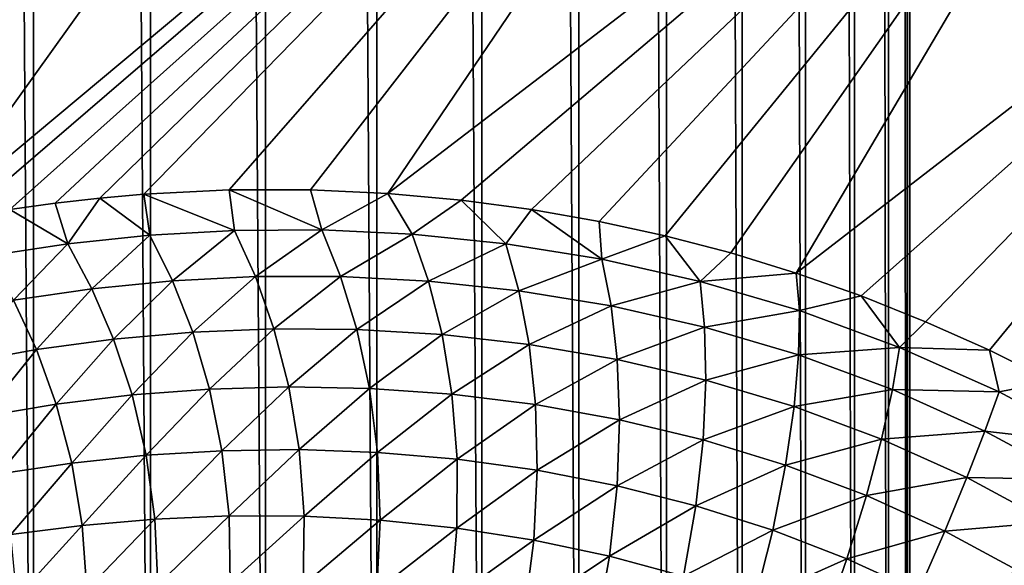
# Model space of a CAD drawing. Header units: millimetres. Extents: x -100 to 100, y -30 to 32.
# Tile 56 of 127: x -5.533 to -4.557, y -7.871 to -7.33. Entities that reach past the tile are written whole.
import ezdxf

# ---------------------------------------------------------------- set-up
doc = ezdxf.new("R2010")
doc.units = ezdxf.units.MM
doc.header["$LTSCALE"] = 81.481481
for name, color, linetype in [('3', 7, 'CONTINUOUS'), ('53', 7, 'CONTINUOUS'), ('6', 7, 'CONTINUOUS'), ('61', 7, 'CONTINUOUS'), ('62', 7, 'CONTINUOUS'), ('65', 7, 'CONTINUOUS'), ('68', 7, 'CONTINUOUS'), ('70', 7, 'CONTINUOUS'), ('75', 7, 'CONTINUOUS'), ('81', 7, 'CONTINUOUS'), ('83', 7, 'CONTINUOUS')]:
    doc.layers.add(name, color=color, linetype=linetype)

msp = doc.modelspace()

# ---------------------------------------------------------------- linework, layer by layer
at = {"layer": '3', "color": 7, "linetype": 'Continuous'}
for points in [[(-100, 30, -2), (100, 30, -2), (-100, -30, -2), (-100, 30, -2)], [(-100, -30, -2), (100, 30, -2), (100, -30, -2), (-100, -30, -2)]]:
    msp.add_3dface(points, dxfattribs=at)
at = {"layer": '53', "color": 7, "linetype": 'Continuous'}
for points in [[(79, 27.8, 669.2), (-79, 27.8, 669.2), (79, -27.8, 669.2), (79, 27.8, 669.2)], [(79, -27.8, 669.2), (-79, 27.8, 669.2), (-79, -27.8, 669.2), (79, -27.8, 669.2)]]:
    msp.add_3dface(points, dxfattribs=at)
at = {"layer": '6', "color": 7, "linetype": 'Continuous'}
for points in [[(-98, -28), (98, -28), (-98, 28), (-98, -28)], [(-98, 28), (98, -28), (98, 28), (-98, 28)]]:
    msp.add_3dface(points, dxfattribs=at)
at = {"layer": '61', "color": 7, "linetype": 'Continuous'}
for points in [[(51, 23, 14), (51, -23, 14), (-50, -23, 14), (51, 23, 14)], [(-50, 23, 14), (51, 23, 14), (-50, -23, 14), (-50, 23, 14)]]:
    msp.add_3dface(points, dxfattribs=at)
at = {"layer": '62', "color": 7, "linetype": 'Continuous'}
for points in [[(-50, -23, 18), (51, -23, 18), (-50, 23, 18), (-50, -23, 18)], [(-50, 23, 18), (51, -23, 18), (51, 23, 18), (-50, 23, 18)]]:
    msp.add_3dface(points, dxfattribs=at)
at = {"layer": '65', "linetype": 'Continuous'}
for points in [[(38, -12, 3.1), (38, -3, 3.1), (-5.14369, 10.29799, 3.1), (38, -12, 3.1)], [(-5.04195, 10.2423, 3.1), (38, -12, 3.1), (-5.14369, 10.29799, 3.1), (-5.04195, 10.2423, 3.1)], [(11.39107, 0.7547, 3.1), (38, -12, 3.1), (-5.04195, 10.2423, 3.1), (11.39107, 0.7547, 3.1)], [(-4.65088, 9.56496, 3.1), (-4.65352, 9.449, 3.1), (-4.65088, -9.56496, 3.1), (-4.65088, 9.56496, 3.1)], [(10.50984, -0.69443, 3.1), (-4.65088, 9.56496, 3.1), (-4.65088, -9.56496, 3.1), (10.50984, -0.69443, 3.1)], [(-4.65352, 9.449, 3.1), (-4.67193, 9.33445, 3.1), (-4.65352, -9.449, 3.1), (-4.65352, 9.449, 3.1)], [(-4.65088, -9.56496, 3.1), (-4.65352, 9.449, 3.1), (-4.65352, -9.449, 3.1), (-4.65088, -9.56496, 3.1)], [(-4.67193, 9.33445, 3.1), (-4.70577, 9.22346, 3.1), (-4.67193, -9.33445, 3.1), (-4.67193, 9.33445, 3.1)], [(-4.65352, -9.449, 3.1), (-4.67193, 9.33445, 3.1), (-4.67193, -9.33445, 3.1), (-4.65352, -9.449, 3.1)], [(-4.70577, 9.22346, 3.1), (-4.7544, 9.11814, 3.1), (-4.70577, -9.22346, 3.1), (-4.70577, 9.22346, 3.1)], [(-4.67193, -9.33445, 3.1), (-4.70577, 9.22346, 3.1), (-4.70577, -9.22346, 3.1), (-4.67193, -9.33445, 3.1)], [(-4.7544, 9.11814, 3.1), (-4.8169, 9.02044, 3.1), (-4.7544, -9.11814, 3.1), (-4.7544, 9.11814, 3.1)], [(-4.70577, -9.22346, 3.1), (-4.7544, 9.11814, 3.1), (-4.7544, -9.11814, 3.1), (-4.70577, -9.22346, 3.1)], [(-4.8169, 9.02044, 3.1), (-4.89216, 8.93212, 3.1), (-4.8169, -9.02044, 3.1), (-4.8169, 9.02044, 3.1)], [(-4.7544, -9.11814, 3.1), (-4.8169, 9.02044, 3.1), (-4.8169, -9.02044, 3.1), (-4.7544, -9.11814, 3.1)], [(-4.89216, 8.93212, 3.1), (-4.97874, 8.85488, 3.1), (-4.89216, -8.93212, 3.1), (-4.89216, 8.93212, 3.1)], [(-4.8169, -9.02044, 3.1), (-4.89216, 8.93212, 3.1), (-4.89216, -8.93212, 3.1), (-4.8169, -9.02044, 3.1)], [(-4.97874, 8.85488, 3.1), (-5.075, 8.79016, 3.1), (-4.97874, -8.85488, 3.1), (-4.97874, 8.85488, 3.1)], [(-4.89216, -8.93212, 3.1), (-4.97874, 8.85488, 3.1), (-4.97874, -8.85488, 3.1), (-4.89216, -8.93212, 3.1)], [(-5.075, 8.79016, 3.1), (-5.17918, 8.73915, 3.1), (-5.075, -8.79016, 3.1), (-5.075, 8.79016, 3.1)], [(-4.97874, -8.85488, 3.1), (-5.075, 8.79016, 3.1), (-5.075, -8.79016, 3.1), (-4.97874, -8.85488, 3.1)], [(-5.17918, 8.73915, 3.1), (-5.28937, 8.70279, 3.1), (-5.17918, -8.73915, 3.1), (-5.17918, 8.73915, 3.1)], [(-5.075, -8.79016, 3.1), (-5.17918, 8.73915, 3.1), (-5.17918, -8.73915, 3.1), (-5.075, -8.79016, 3.1)], [(-5.28937, 8.70279, 3.1), (-5.40347, 8.68178, 3.1), (-5.28937, -8.70279, 3.1), (-5.28937, 8.70279, 3.1)], [(-5.17918, -8.73915, 3.1), (-5.28937, 8.70279, 3.1), (-5.28937, -8.70279, 3.1), (-5.17918, -8.73915, 3.1)], [(-5.51934, 8.6765, 3.1), (-5.63487, 8.68705, 3.1), (-5.51934, -8.6765, 3.1), (-5.51934, 8.6765, 3.1)], [(-5.51934, -8.6765, 3.1), (-5.63487, 8.68705, 3.1), (-5.63487, -8.68705, 3.1), (-5.51934, -8.6765, 3.1)], [(-5.40347, 8.68178, 3.1), (-5.51934, 8.6765, 3.1), (-5.40347, -8.68178, 3.1), (-5.40347, 8.68178, 3.1)], [(-5.40347, -8.68178, 3.1), (-5.51934, 8.6765, 3.1), (-5.51934, -8.6765, 3.1), (-5.40347, -8.68178, 3.1)], [(-5.28937, -8.70279, 3.1), (-5.40347, 8.68178, 3.1), (-5.40347, -8.68178, 3.1), (-5.28937, -8.70279, 3.1)], [(10.60893, -0.7547, 3.1), (10.50984, -0.69443, 3.1), (-4.65088, -9.56496, 3.1), (10.60893, -0.7547, 3.1)], [(10.71534, -0.80092, 3.1), (10.60893, -0.7547, 3.1), (-4.65088, -9.56496, 3.1), (10.71534, -0.80092, 3.1)], [(46, -16, 3.1), (10.71534, -0.80092, 3.1), (-4.65088, -9.56496, 3.1), (46, -16, 3.1)]]:
    msp.add_3dface(points, dxfattribs=at)
at = {"layer": '68', "color": 253, "linetype": 'Continuous', "true_color": 0xaab4c3}
for points in [[(-5.62427, -7.53238, 6.94166), (-6.14827, -7.1121, 6.9428), (-4.88537, -6.50058, 5.1), (-5.62427, -7.53238, 6.94166)], [(-4.61963, -6.69204, 5.1), (-5.62427, -7.53238, 6.94166), (-4.88537, -6.50058, 5.1), (-4.61963, -6.69204, 5.1)], [(-5.58847, -7.52549, 6.90058), (-5.62427, -7.53238, 6.94166), (-4.61963, -6.69204, 5.1), (-5.58847, -7.52549, 6.90058)], [(-5.54276, -7.51791, 6.84989), (-5.58847, -7.52549, 6.90058), (-4.61963, -6.69204, 5.1), (-5.54276, -7.51791, 6.84989)], [(-5.49766, -7.51166, 6.80169), (-5.54276, -7.51791, 6.84989), (-4.61963, -6.69204, 5.1), (-5.49766, -7.51166, 6.80169)], [(-5.4534, -7.50658, 6.75598), (-5.49766, -7.51166, 6.80169), (-4.61963, -6.69204, 5.1), (-5.4534, -7.50658, 6.75598)], [(-5.40992, -7.50276, 6.71278), (-5.4534, -7.50658, 6.75598), (-4.61963, -6.69204, 5.1), (-5.40992, -7.50276, 6.71278)], [(-5.32549, -7.49856, 6.63364), (-5.40992, -7.50276, 6.71278), (-4.61963, -6.69204, 5.1), (-5.32549, -7.49856, 6.63364)], [(-5.24492, -7.49848, 6.56395), (-5.32549, -7.49856, 6.63364), (-4.61963, -6.69204, 5.1), (-5.24492, -7.49848, 6.56395)], [(-5.16825, -7.50193, 6.50286), (-5.24492, -7.49848, 6.56395), (-4.61963, -6.69204, 5.1), (-5.16825, -7.50193, 6.50286)], [(-4.34631, -6.8727, 5.1), (-5.16825, -7.50193, 6.50286), (-4.61963, -6.69204, 5.1), (-4.34631, -6.8727, 5.1)], [(-5.09553, -7.50858, 6.44989), (-5.16825, -7.50193, 6.50286), (-4.34631, -6.8727, 5.1), (-5.09553, -7.50858, 6.44989)], [(-5.02594, -7.51784, 6.40356), (-5.09553, -7.50858, 6.44989), (-4.34631, -6.8727, 5.1), (-5.02594, -7.51784, 6.40356)], [(-4.95882, -7.5297, 6.36321), (-5.02594, -7.51784, 6.40356), (-4.34631, -6.8727, 5.1), (-4.95882, -7.5297, 6.36321)], [(-4.89328, -7.54393, 6.32781), (-4.95882, -7.5297, 6.36321), (-4.34631, -6.8727, 5.1), (-4.89328, -7.54393, 6.32781)], [(-4.82825, -7.56096, 6.297), (-4.89328, -7.54393, 6.32781), (-4.34631, -6.8727, 5.1), (-4.82825, -7.56096, 6.297)], [(-4.76345, -7.58086, 6.27068), (-4.82825, -7.56096, 6.297), (-4.34631, -6.8727, 5.1), (-4.76345, -7.58086, 6.27068)], [(-4.06607, -7.04212, 5.1), (-4.76345, -7.58086, 6.27068), (-4.34631, -6.8727, 5.1), (-4.06607, -7.04212, 5.1)], [(-4.6991, -7.60359, 6.24899), (-4.76345, -7.58086, 6.27068), (-4.06607, -7.04212, 5.1), (-4.6991, -7.60359, 6.24899)], [(-4.63526, -7.62913, 6.23197), (-4.6991, -7.60359, 6.24899), (-4.06607, -7.04212, 5.1), (-4.63526, -7.62913, 6.23197)], [(-4.5719, -7.65745, 6.21959), (-4.63526, -7.62913, 6.23197), (-4.06607, -7.04212, 5.1), (-4.5719, -7.65745, 6.21959)], [(-4.5099, -7.68853, 6.21249), (-4.5719, -7.65745, 6.21959), (-4.06607, -7.04212, 5.1), (-4.5099, -7.68853, 6.21249)]]:
    msp.add_3dface(points, dxfattribs=at)
at = {"layer": '70', "color": 253, "linetype": 'Continuous', "true_color": 0xaab4c3}
for points in [[(-5.4534, -7.50658, 6.75598), (-5.40992, -7.50276, 6.71278), (-5.40405, -7.54335, 6.75257), (-5.4534, -7.50658, 6.75598)], [(-5.40992, -7.50276, 6.71278), (-5.32549, -7.49856, 6.63364), (-5.32027, -7.53857, 6.67332), (-5.40992, -7.50276, 6.71278)], [(-5.40405, -7.54335, 6.75257), (-5.40992, -7.50276, 6.71278), (-5.32027, -7.53857, 6.67332), (-5.40405, -7.54335, 6.75257)], [(-5.32549, -7.49856, 6.63364), (-5.24492, -7.49848, 6.56395), (-5.23372, -7.53806, 6.59801), (-5.32549, -7.49856, 6.63364)], [(-5.32027, -7.53857, 6.67332), (-5.32549, -7.49856, 6.63364), (-5.23372, -7.53806, 6.59801), (-5.32027, -7.53857, 6.67332)], [(-5.24492, -7.49848, 6.56395), (-5.16825, -7.50193, 6.50286), (-5.23372, -7.53806, 6.59801), (-5.24492, -7.49848, 6.56395)], [(-5.23372, -7.53806, 6.59801), (-5.16825, -7.50193, 6.50286), (-5.14391, -7.54231, 6.52698), (-5.23372, -7.53806, 6.59801)], [(-5.16825, -7.50193, 6.50286), (-5.09553, -7.50858, 6.44989), (-5.14391, -7.54231, 6.52698), (-5.16825, -7.50193, 6.50286)], [(-5.54276, -7.51791, 6.84989), (-5.49766, -7.51166, 6.80169), (-5.48536, -7.55193, 6.83536), (-5.54276, -7.51791, 6.84989)], [(-5.49766, -7.51166, 6.80169), (-5.4534, -7.50658, 6.75598), (-5.48536, -7.55193, 6.83536), (-5.49766, -7.51166, 6.80169)], [(-5.48536, -7.55193, 6.83536), (-5.4534, -7.50658, 6.75598), (-5.40405, -7.54335, 6.75257), (-5.48536, -7.55193, 6.83536)], [(-5.14391, -7.54231, 6.52698), (-5.09553, -7.50858, 6.44989), (-5.05115, -7.55187, 6.46129), (-5.14391, -7.54231, 6.52698)], [(-5.09553, -7.50858, 6.44989), (-5.02594, -7.51784, 6.40356), (-5.05115, -7.55187, 6.46129), (-5.09553, -7.50858, 6.44989)], [(-5.56408, -7.56394, 6.92098), (-5.54276, -7.51791, 6.84989), (-5.48536, -7.55193, 6.83536), (-5.56408, -7.56394, 6.92098)], [(-5.05115, -7.55187, 6.46129), (-5.02594, -7.51784, 6.40356), (-4.95594, -7.56728, 6.40226), (-5.05115, -7.55187, 6.46129)], [(-5.02594, -7.51784, 6.40356), (-4.95882, -7.5297, 6.36321), (-4.95594, -7.56728, 6.40226), (-5.02594, -7.51784, 6.40356)], [(-4.95882, -7.5297, 6.36321), (-4.89328, -7.54393, 6.32781), (-4.95594, -7.56728, 6.40226), (-4.95882, -7.5297, 6.36321)], [(-5.40405, -7.54335, 6.75257), (-5.32027, -7.53857, 6.67332), (-5.38151, -7.58857, 6.77265), (-5.40405, -7.54335, 6.75257)], [(-5.38151, -7.58857, 6.77265), (-5.32027, -7.53857, 6.67332), (-5.29944, -7.5844, 6.69564), (-5.38151, -7.58857, 6.77265)], [(-5.32027, -7.53857, 6.67332), (-5.23372, -7.53806, 6.59801), (-5.29944, -7.5844, 6.69564), (-5.32027, -7.53857, 6.67332)], [(-5.29944, -7.5844, 6.69564), (-5.23372, -7.53806, 6.59801), (-5.21499, -7.58436, 6.62275), (-5.29944, -7.5844, 6.69564)], [(-5.23372, -7.53806, 6.59801), (-5.14391, -7.54231, 6.52698), (-5.21499, -7.58436, 6.62275), (-5.23372, -7.53806, 6.59801)], [(-5.56408, -7.56394, 6.92098), (-5.48536, -7.55193, 6.83536), (-5.53898, -7.60772, 6.9371), (-5.56408, -7.56394, 6.92098)], [(-5.53898, -7.60772, 6.9371), (-5.48536, -7.55193, 6.83536), (-5.46141, -7.59646, 6.85337), (-5.53898, -7.60772, 6.9371)], [(-5.48536, -7.55193, 6.83536), (-5.40405, -7.54335, 6.75257), (-5.46141, -7.59646, 6.85337), (-5.48536, -7.55193, 6.83536)], [(-5.46141, -7.59646, 6.85337), (-5.40405, -7.54335, 6.75257), (-5.38151, -7.58857, 6.77265), (-5.46141, -7.59646, 6.85337)], [(-5.21499, -7.58436, 6.62275), (-5.14391, -7.54231, 6.52698), (-5.12777, -7.58889, 6.55432), (-5.21499, -7.58436, 6.62275)], [(-5.14391, -7.54231, 6.52698), (-5.05115, -7.55187, 6.46129), (-5.12777, -7.58889, 6.55432), (-5.14391, -7.54231, 6.52698)], [(-5.12777, -7.58889, 6.55432), (-5.05115, -7.55187, 6.46129), (-5.0382, -7.59846, 6.4914), (-5.12777, -7.58889, 6.55432)], [(-5.05115, -7.55187, 6.46129), (-4.95594, -7.56728, 6.40226), (-5.0382, -7.59846, 6.4914), (-5.05115, -7.55187, 6.46129)], [(-4.95594, -7.56728, 6.40226), (-4.89328, -7.54393, 6.32781), (-4.85879, -7.58917, 6.35119), (-4.95594, -7.56728, 6.40226)], [(-4.89328, -7.54393, 6.32781), (-4.82825, -7.56096, 6.297), (-4.85879, -7.58917, 6.35119), (-4.89328, -7.54393, 6.32781)], [(-4.82825, -7.56096, 6.297), (-4.76345, -7.58086, 6.27068), (-4.85879, -7.58917, 6.35119), (-4.82825, -7.56096, 6.297)], [(-5.0382, -7.59846, 6.4914), (-4.95594, -7.56728, 6.40226), (-4.94686, -7.61356, 6.43525), (-5.0382, -7.59846, 6.4914)], [(-4.95594, -7.56728, 6.40226), (-4.85879, -7.58917, 6.35119), (-4.94686, -7.61356, 6.43525), (-4.95594, -7.56728, 6.40226)], [(-4.85879, -7.58917, 6.35119), (-4.76345, -7.58086, 6.27068), (-4.76021, -7.61811, 6.30943), (-4.85879, -7.58917, 6.35119)], [(-4.76345, -7.58086, 6.27068), (-4.6991, -7.60359, 6.24899), (-4.76021, -7.61811, 6.30943), (-4.76345, -7.58086, 6.27068)], [(-5.46141, -7.59646, 6.85337), (-5.38151, -7.58857, 6.77265), (-5.43988, -7.64655, 6.86844), (-5.46141, -7.59646, 6.85337)], [(-5.43988, -7.64655, 6.86844), (-5.38151, -7.58857, 6.77265), (-5.36145, -7.63957, 6.78976), (-5.43988, -7.64655, 6.86844)], [(-5.38151, -7.58857, 6.77265), (-5.29944, -7.5844, 6.69564), (-5.36145, -7.63957, 6.78976), (-5.38151, -7.58857, 6.77265)], [(-5.36145, -7.63957, 6.78976), (-5.29944, -7.5844, 6.69564), (-5.28117, -7.63622, 6.71497), (-5.36145, -7.63957, 6.78976)], [(-5.29944, -7.5844, 6.69564), (-5.21499, -7.58436, 6.62275), (-5.28117, -7.63622, 6.71497), (-5.29944, -7.5844, 6.69564)], [(-5.28117, -7.63622, 6.71497), (-5.21499, -7.58436, 6.62275), (-5.19891, -7.63688, 6.6445), (-5.28117, -7.63622, 6.71497)], [(-5.21499, -7.58436, 6.62275), (-5.12777, -7.58889, 6.55432), (-5.19891, -7.63688, 6.6445), (-5.21499, -7.58436, 6.62275)], [(-5.19891, -7.63688, 6.6445), (-5.12777, -7.58889, 6.55432), (-5.11439, -7.64192, 6.57868), (-5.19891, -7.63688, 6.6445)], [(-5.12777, -7.58889, 6.55432), (-5.0382, -7.59846, 6.4914), (-5.11439, -7.64192, 6.57868), (-5.12777, -7.58889, 6.55432)], [(-4.94686, -7.61356, 6.43525), (-4.85879, -7.58917, 6.35119), (-4.85434, -7.63463, 6.38701), (-4.94686, -7.61356, 6.43525)], [(-4.85879, -7.58917, 6.35119), (-4.76021, -7.61811, 6.30943), (-4.85434, -7.63463, 6.38701), (-4.85879, -7.58917, 6.35119)], [(-5.53898, -7.60772, 6.9371), (-5.46141, -7.59646, 6.85337), (-5.51624, -7.65684, 6.9503), (-5.53898, -7.60772, 6.9371)], [(-5.51624, -7.65684, 6.9503), (-5.46141, -7.59646, 6.85337), (-5.43988, -7.64655, 6.86844), (-5.51624, -7.65684, 6.9503)], [(-5.11439, -7.64192, 6.57868), (-5.0382, -7.59846, 6.4914), (-5.02813, -7.65173, 6.51857), (-5.11439, -7.64192, 6.57868)], [(-5.0382, -7.59846, 6.4914), (-4.94686, -7.61356, 6.43525), (-5.02813, -7.65173, 6.51857), (-5.0382, -7.59846, 6.4914)], [(-5.59029, -7.6701, 7.03461), (-5.53898, -7.60772, 6.9371), (-5.51624, -7.65684, 6.9503), (-5.59029, -7.6701, 7.03461)], [(-4.76021, -7.61811, 6.30943), (-4.6991, -7.60359, 6.24899), (-4.66097, -7.65459, 6.27836), (-4.76021, -7.61811, 6.30943)], [(-4.6991, -7.60359, 6.24899), (-4.63526, -7.62913, 6.23197), (-4.66097, -7.65459, 6.27836), (-4.6991, -7.60359, 6.24899)], [(-5.02813, -7.65173, 6.51857), (-4.94686, -7.61356, 6.43525), (-4.94082, -7.6667, 6.46534), (-5.02813, -7.65173, 6.51857)], [(-4.94686, -7.61356, 6.43525), (-4.85434, -7.63463, 6.38701), (-4.94082, -7.6667, 6.46534), (-4.94686, -7.61356, 6.43525)], [(-4.85434, -7.63463, 6.38701), (-4.76021, -7.61811, 6.30943), (-4.7612, -7.66214, 6.34786), (-4.85434, -7.63463, 6.38701)], [(-4.76021, -7.61811, 6.30943), (-4.66097, -7.65459, 6.27836), (-4.7612, -7.66214, 6.34786), (-4.76021, -7.61811, 6.30943)], [(-4.63526, -7.62913, 6.23197), (-4.5719, -7.65745, 6.21959), (-4.66097, -7.65459, 6.27836), (-4.63526, -7.62913, 6.23197)], [(-5.43988, -7.64655, 6.86844), (-5.36145, -7.63957, 6.78976), (-5.42167, -7.70179, 6.87973), (-5.43988, -7.64655, 6.86844)], [(-5.42167, -7.70179, 6.87973), (-5.36145, -7.63957, 6.78976), (-5.34479, -7.69593, 6.80297), (-5.42167, -7.70179, 6.87973)], [(-5.36145, -7.63957, 6.78976), (-5.28117, -7.63622, 6.71497), (-5.34479, -7.69593, 6.80297), (-5.36145, -7.63957, 6.78976)], [(-5.34479, -7.69593, 6.80297), (-5.28117, -7.63622, 6.71497), (-5.26639, -7.69363, 6.7303), (-5.34479, -7.69593, 6.80297)], [(-5.28117, -7.63622, 6.71497), (-5.19891, -7.63688, 6.6445), (-5.26639, -7.69363, 6.7303), (-5.28117, -7.63622, 6.71497)], [(-5.26639, -7.69363, 6.7303), (-5.19891, -7.63688, 6.6445), (-5.1864, -7.69521, 6.66213), (-5.26639, -7.69363, 6.7303)], [(-5.19891, -7.63688, 6.6445), (-5.11439, -7.64192, 6.57868), (-5.1864, -7.69521, 6.66213), (-5.19891, -7.63688, 6.6445)], [(-4.94082, -7.6667, 6.46534), (-4.85434, -7.63463, 6.38701), (-4.8531, -7.68713, 6.42), (-4.94082, -7.6667, 6.46534)], [(-4.85434, -7.63463, 6.38701), (-4.7612, -7.66214, 6.34786), (-4.8531, -7.68713, 6.42), (-4.85434, -7.63463, 6.38701)], [(-5.51624, -7.65684, 6.9503), (-5.43988, -7.64655, 6.86844), (-5.49675, -7.71091, 6.95984), (-5.51624, -7.65684, 6.9503)], [(-5.49675, -7.71091, 6.95984), (-5.43988, -7.64655, 6.86844), (-5.42167, -7.70179, 6.87973), (-5.49675, -7.71091, 6.95984)], [(-5.1864, -7.69521, 6.66213), (-5.11439, -7.64192, 6.57868), (-5.10465, -7.70098, 6.59882), (-5.1864, -7.69521, 6.66213)], [(-5.11439, -7.64192, 6.57868), (-5.02813, -7.65173, 6.51857), (-5.10465, -7.70098, 6.59882), (-5.11439, -7.64192, 6.57868)], [(-5.59029, -7.6701, 7.03461), (-5.51624, -7.65684, 6.9503), (-5.56972, -7.72297, 7.04256), (-5.59029, -7.6701, 7.03461)], [(-5.56972, -7.72297, 7.04256), (-5.51624, -7.65684, 6.9503), (-5.49675, -7.71091, 6.95984), (-5.56972, -7.72297, 7.04256)], [(-5.10465, -7.70098, 6.59882), (-5.02813, -7.65173, 6.51857), (-5.02178, -7.71127, 6.54142), (-5.10465, -7.70098, 6.59882)], [(-5.02813, -7.65173, 6.51857), (-4.94082, -7.6667, 6.46534), (-5.02178, -7.71127, 6.54142), (-5.02813, -7.65173, 6.51857)], [(-4.7612, -7.66214, 6.34786), (-4.66097, -7.65459, 6.27836), (-4.66819, -7.69645, 6.31898), (-4.7612, -7.66214, 6.34786)], [(-4.66097, -7.65459, 6.27836), (-4.56248, -7.69878, 6.25944), (-4.66819, -7.69645, 6.31898), (-4.66097, -7.65459, 6.27836)], [(-4.66097, -7.65459, 6.27836), (-4.5719, -7.65745, 6.21959), (-4.56248, -7.69878, 6.25944), (-4.66097, -7.65459, 6.27836)], [(-4.5719, -7.65745, 6.21959), (-4.5099, -7.68853, 6.21249), (-4.56248, -7.69878, 6.25944), (-4.5719, -7.65745, 6.21959)], [(-5.02178, -7.71127, 6.54142), (-4.94082, -7.6667, 6.46534), (-4.93858, -7.72633, 6.49104), (-5.02178, -7.71127, 6.54142)], [(-4.94082, -7.6667, 6.46534), (-4.8531, -7.68713, 6.42), (-4.93858, -7.72633, 6.49104), (-4.94082, -7.6667, 6.46534)], [(-4.8531, -7.68713, 6.42), (-4.7612, -7.66214, 6.34786), (-4.7656, -7.71332, 6.38354), (-4.8531, -7.68713, 6.42)], [(-4.7612, -7.66214, 6.34786), (-4.66819, -7.69645, 6.31898), (-4.7656, -7.71332, 6.38354), (-4.7612, -7.66214, 6.34786)], [(-4.93858, -7.72633, 6.49104), (-4.8531, -7.68713, 6.42), (-4.85574, -7.74632, 6.44851), (-4.93858, -7.72633, 6.49104)], [(-4.8531, -7.68713, 6.42), (-4.7656, -7.71332, 6.38354), (-4.85574, -7.74632, 6.44851), (-4.8531, -7.68713, 6.42)], [(-4.56248, -7.69878, 6.25944), (-4.5099, -7.68853, 6.21249), (-4.46657, -7.75022, 6.25357), (-4.56248, -7.69878, 6.25944)], [(-5.42167, -7.70179, 6.87973), (-5.34479, -7.69593, 6.80297), (-5.40775, -7.76154, 6.8864), (-5.42167, -7.70179, 6.87973)], [(-5.40775, -7.76154, 6.8864), (-5.34479, -7.69593, 6.80297), (-5.33251, -7.75699, 6.81135), (-5.40775, -7.76154, 6.8864)], [(-5.34479, -7.69593, 6.80297), (-5.26639, -7.69363, 6.7303), (-5.33251, -7.75699, 6.81135), (-5.34479, -7.69593, 6.80297)], [(-5.33251, -7.75699, 6.81135), (-5.26639, -7.69363, 6.7303), (-5.25606, -7.75594, 6.74055), (-5.33251, -7.75699, 6.81135)], [(-5.26639, -7.69363, 6.7303), (-5.1864, -7.69521, 6.66213), (-5.25606, -7.75594, 6.74055), (-5.26639, -7.69363, 6.7303)], [(-5.25606, -7.75594, 6.74055), (-5.1864, -7.69521, 6.66213), (-5.1784, -7.75865, 6.67445), (-5.25606, -7.75594, 6.74055)], [(-5.1864, -7.69521, 6.66213), (-5.10465, -7.70098, 6.59882), (-5.1784, -7.75865, 6.67445), (-5.1864, -7.69521, 6.66213)], [(-4.7656, -7.71332, 6.38354), (-4.66819, -7.69645, 6.31898), (-4.67905, -7.74551, 6.35691), (-4.7656, -7.71332, 6.38354)], [(-4.66819, -7.69645, 6.31898), (-4.57647, -7.73766, 6.30151), (-4.67905, -7.74551, 6.35691), (-4.66819, -7.69645, 6.31898)], [(-4.66819, -7.69645, 6.31898), (-4.56248, -7.69878, 6.25944), (-4.57647, -7.73766, 6.30151), (-4.66819, -7.69645, 6.31898)], [(-5.49675, -7.71091, 6.95984), (-5.42167, -7.70179, 6.87973), (-5.48144, -7.7693, 6.96498), (-5.49675, -7.71091, 6.95984)], [(-5.48144, -7.7693, 6.96498), (-5.42167, -7.70179, 6.87973), (-5.40775, -7.76154, 6.8864), (-5.48144, -7.7693, 6.96498)], [(-5.1784, -7.75865, 6.67445), (-5.10465, -7.70098, 6.59882), (-5.09948, -7.76538, 6.61341), (-5.1784, -7.75865, 6.67445)], [(-5.10465, -7.70098, 6.59882), (-5.02178, -7.71127, 6.54142), (-5.09948, -7.76538, 6.61341), (-5.10465, -7.70098, 6.59882)], [(-4.56248, -7.69878, 6.25944), (-4.46657, -7.75022, 6.25357), (-4.57647, -7.73766, 6.30151), (-4.56248, -7.69878, 6.25944)], [(-5.56972, -7.72297, 7.04256), (-5.49675, -7.71091, 6.95984), (-5.55323, -7.77998, 7.04632), (-5.56972, -7.72297, 7.04256)], [(-5.55323, -7.77998, 7.04632), (-5.49675, -7.71091, 6.95984), (-5.48144, -7.7693, 6.96498), (-5.55323, -7.77998, 7.04632)], [(-5.09948, -7.76538, 6.61341), (-5.02178, -7.71127, 6.54142), (-5.02003, -7.77637, 6.55847), (-5.09948, -7.76538, 6.61341)], [(-5.02178, -7.71127, 6.54142), (-4.93858, -7.72633, 6.49104), (-5.02003, -7.77637, 6.55847), (-5.02178, -7.71127, 6.54142)], [(-4.85574, -7.74632, 6.44851), (-4.7656, -7.71332, 6.38354), (-4.77397, -7.77138, 6.41468), (-4.85574, -7.74632, 6.44851)], [(-4.7656, -7.71332, 6.38354), (-4.67905, -7.74551, 6.35691), (-4.77397, -7.77138, 6.41468), (-4.7656, -7.71332, 6.38354)], [(-5.02003, -7.77637, 6.55847), (-4.93858, -7.72633, 6.49104), (-4.94092, -7.79177, 6.51069), (-5.02003, -7.77637, 6.55847)], [(-4.93858, -7.72633, 6.49104), (-4.85574, -7.74632, 6.44851), (-4.94092, -7.79177, 6.51069), (-4.93858, -7.72633, 6.49104)], [(-4.94092, -7.79177, 6.51069), (-4.85574, -7.74632, 6.44851), (-4.86293, -7.81156, 6.47075), (-4.94092, -7.79177, 6.51069)], [(-4.85574, -7.74632, 6.44851), (-4.77397, -7.77138, 6.41468), (-4.86293, -7.81156, 6.47075), (-4.85574, -7.74632, 6.44851)], [(-4.77397, -7.77138, 6.41468), (-4.67905, -7.74551, 6.35691), (-4.69395, -7.80159, 6.39028), (-4.77397, -7.77138, 6.41468)], [(-4.67905, -7.74551, 6.35691), (-4.59436, -7.78373, 6.34093), (-4.69395, -7.80159, 6.39028), (-4.67905, -7.74551, 6.35691)], [(-4.67905, -7.74551, 6.35691), (-4.57647, -7.73766, 6.30151), (-4.59436, -7.78373, 6.34093), (-4.67905, -7.74551, 6.35691)], [(-4.57647, -7.73766, 6.30151), (-4.48747, -7.78541, 6.29611), (-4.59436, -7.78373, 6.34093), (-4.57647, -7.73766, 6.30151)], [(-4.57647, -7.73766, 6.30151), (-4.46657, -7.75022, 6.25357), (-4.48747, -7.78541, 6.29611), (-4.57647, -7.73766, 6.30151)], [(-5.33251, -7.75699, 6.81135), (-5.25606, -7.75594, 6.74055), (-5.32543, -7.82165, 6.81409), (-5.33251, -7.75699, 6.81135)], [(-5.32543, -7.82165, 6.81409), (-5.25606, -7.75594, 6.74055), (-5.251, -7.82199, 6.74483), (-5.32543, -7.82165, 6.81409)], [(-5.25606, -7.75594, 6.74055), (-5.1784, -7.75865, 6.67445), (-5.251, -7.82199, 6.74483), (-5.25606, -7.75594, 6.74055)], [(-5.48144, -7.7693, 6.96498), (-5.40775, -7.76154, 6.8864), (-5.47113, -7.83103, 6.96511), (-5.48144, -7.7693, 6.96498)], [(-5.47113, -7.83103, 6.96511), (-5.40775, -7.76154, 6.8864), (-5.39894, -7.82475, 6.88777), (-5.47113, -7.83103, 6.96511)], [(-5.40775, -7.76154, 6.8864), (-5.33251, -7.75699, 6.81135), (-5.39894, -7.82475, 6.88777), (-5.40775, -7.76154, 6.8864)], [(-5.39894, -7.82475, 6.88777), (-5.33251, -7.75699, 6.81135), (-5.32543, -7.82165, 6.81409), (-5.39894, -7.82475, 6.88777)], [(-5.251, -7.82199, 6.74483), (-5.1784, -7.75865, 6.67445), (-5.17572, -7.82599, 6.68044), (-5.251, -7.82199, 6.74483)], [(-5.1784, -7.75865, 6.67445), (-5.09948, -7.76538, 6.61341), (-5.17572, -7.82599, 6.68044), (-5.1784, -7.75865, 6.67445)], [(-5.17572, -7.82599, 6.68044), (-5.09948, -7.76538, 6.61341), (-5.09962, -7.83385, 6.62127), (-5.17572, -7.82599, 6.68044)], [(-5.09948, -7.76538, 6.61341), (-5.02003, -7.77637, 6.55847), (-5.09962, -7.83385, 6.62127), (-5.09948, -7.76538, 6.61341)], [(-5.55323, -7.77998, 7.04632), (-5.48144, -7.7693, 6.96498), (-5.54164, -7.84023, 7.04535), (-5.55323, -7.77998, 7.04632)], [(-5.54164, -7.84023, 7.04535), (-5.48144, -7.7693, 6.96498), (-5.47113, -7.83103, 6.96511), (-5.54164, -7.84023, 7.04535)], [(-5.09962, -7.83385, 6.62127), (-5.02003, -7.77637, 6.55847), (-5.02354, -7.84574, 6.56839), (-5.09962, -7.83385, 6.62127)], [(-5.02003, -7.77637, 6.55847), (-4.94092, -7.79177, 6.51069), (-5.02354, -7.84574, 6.56839), (-5.02003, -7.77637, 6.55847)], [(-4.86293, -7.81156, 6.47075), (-4.77397, -7.77138, 6.41468), (-4.7868, -7.83571, 6.43935), (-4.86293, -7.81156, 6.47075)], [(-4.77397, -7.77138, 6.41468), (-4.69395, -7.80159, 6.39028), (-4.7868, -7.83571, 6.43935), (-4.77397, -7.77138, 6.41468)], [(-4.69395, -7.80159, 6.39028), (-4.59436, -7.78373, 6.34093), (-4.61632, -7.8369, 6.37577), (-4.69395, -7.80159, 6.39028)], [(-4.59436, -7.78373, 6.34093), (-4.51249, -7.82771, 6.33602), (-4.61632, -7.8369, 6.37577), (-4.59436, -7.78373, 6.34093)], [(-4.59436, -7.78373, 6.34093), (-4.48747, -7.78541, 6.29611), (-4.51249, -7.82771, 6.33602), (-4.59436, -7.78373, 6.34093)], [(-5.02354, -7.84574, 6.56839), (-4.94092, -7.79177, 6.51069), (-4.94842, -7.86169, 6.5228), (-5.02354, -7.84574, 6.56839)], [(-4.94092, -7.79177, 6.51069), (-4.86293, -7.81156, 6.47075), (-4.94842, -7.86169, 6.5228), (-4.94092, -7.79177, 6.51069)], [(-4.7868, -7.83571, 6.43935), (-4.69395, -7.80159, 6.39028), (-4.71317, -7.86417, 6.41701), (-4.7868, -7.83571, 6.43935)], [(-4.69395, -7.80159, 6.39028), (-4.61632, -7.8369, 6.37577), (-4.71317, -7.86417, 6.41701), (-4.69395, -7.80159, 6.39028)], [(-4.94842, -7.86169, 6.5228), (-4.86293, -7.81156, 6.47075), (-4.87508, -7.88151, 6.48506), (-4.94842, -7.86169, 6.5228)], [(-4.86293, -7.81156, 6.47075), (-4.7868, -7.83571, 6.43935), (-4.87508, -7.88151, 6.48506), (-4.86293, -7.81156, 6.47075)], [(-5.47113, -7.83103, 6.96511), (-5.39894, -7.82475, 6.88777), (-5.46656, -7.89479, 6.95979), (-5.47113, -7.83103, 6.96511)], [(-5.46656, -7.89479, 6.95979), (-5.39894, -7.82475, 6.88777), (-5.39597, -7.89002, 6.88329), (-5.46656, -7.89479, 6.95979)], [(-5.39894, -7.82475, 6.88777), (-5.32543, -7.82165, 6.81409), (-5.39597, -7.89002, 6.88329), (-5.39894, -7.82475, 6.88777)], [(-5.39597, -7.89002, 6.88329), (-5.32543, -7.82165, 6.81409), (-5.32429, -7.88841, 6.81057), (-5.39597, -7.89002, 6.88329)], [(-5.32543, -7.82165, 6.81409), (-5.251, -7.82199, 6.74483), (-5.32429, -7.88841, 6.81057), (-5.32543, -7.82165, 6.81409)], [(-5.32429, -7.88841, 6.81057), (-5.251, -7.82199, 6.74483), (-5.25192, -7.89019, 6.74239), (-5.32429, -7.88841, 6.81057)], [(-5.251, -7.82199, 6.74483), (-5.17572, -7.82599, 6.68044), (-5.25192, -7.89019, 6.74239), (-5.251, -7.82199, 6.74483)], [(-5.54164, -7.84023, 7.04535), (-5.47113, -7.83103, 6.96511), (-5.53565, -7.90247, 7.03928), (-5.54164, -7.84023, 7.04535)], [(-5.53565, -7.90247, 7.03928), (-5.47113, -7.83103, 6.96511), (-5.46656, -7.89479, 6.95979), (-5.53565, -7.90247, 7.03928)], [(-5.25192, -7.89019, 6.74239), (-5.17572, -7.82599, 6.68044), (-5.17902, -7.89554, 6.67921), (-5.25192, -7.89019, 6.74239)], [(-5.17572, -7.82599, 6.68044), (-5.09962, -7.83385, 6.62127), (-5.17902, -7.89554, 6.67921), (-5.17572, -7.82599, 6.68044)], [(-5.17902, -7.89554, 6.67921), (-5.09962, -7.83385, 6.62127), (-5.10568, -7.90461, 6.62139), (-5.17902, -7.89554, 6.67921)], [(-5.09962, -7.83385, 6.62127), (-5.02354, -7.84574, 6.56839), (-5.10568, -7.90461, 6.62139), (-5.09962, -7.83385, 6.62127)], [(-4.61632, -7.8369, 6.37577), (-4.51249, -7.82771, 6.33602), (-4.54162, -7.87712, 6.37134), (-4.61632, -7.8369, 6.37577)], [(-4.87508, -7.88151, 6.48506), (-4.7868, -7.83571, 6.43935), (-4.80431, -7.90503, 6.45573), (-4.87508, -7.88151, 6.48506)], [(-4.7868, -7.83571, 6.43935), (-4.71317, -7.86417, 6.41701), (-4.80431, -7.90503, 6.45573), (-4.7868, -7.83571, 6.43935)], [(-4.71317, -7.86417, 6.41701), (-4.61632, -7.8369, 6.37577), (-4.64244, -7.89676, 6.40387), (-4.71317, -7.86417, 6.41701)], [(-4.61632, -7.8369, 6.37577), (-4.54162, -7.87712, 6.37134), (-4.64244, -7.89676, 6.40387), (-4.61632, -7.8369, 6.37577)], [(-5.10568, -7.90461, 6.62139), (-5.02354, -7.84574, 6.56839), (-5.03282, -7.91751, 6.57001), (-5.10568, -7.90461, 6.62139)], [(-5.02354, -7.84574, 6.56839), (-4.94842, -7.86169, 6.5228), (-5.03282, -7.91751, 6.57001), (-5.02354, -7.84574, 6.56839)], [(-5.03282, -7.91751, 6.57001), (-4.94842, -7.86169, 6.5228), (-4.96144, -7.93415, 6.52602), (-5.03282, -7.91751, 6.57001)], [(-4.94842, -7.86169, 6.5228), (-4.87508, -7.88151, 6.48506), (-4.96144, -7.93415, 6.52602), (-4.94842, -7.86169, 6.5228)], [(-4.80431, -7.90503, 6.45573), (-4.71317, -7.86417, 6.41701), (-4.73671, -7.93202, 6.43515), (-4.80431, -7.90503, 6.45573)], [(-4.71317, -7.86417, 6.41701), (-4.64244, -7.89676, 6.40387), (-4.73671, -7.93202, 6.43515), (-4.71317, -7.86417, 6.41701)]]:
    msp.add_3dface(points, dxfattribs=at)
at = {"layer": '75', "linetype": 'Continuous'}
for points in [[(-79.5, -27.2149, 665.5), (-79.5, 29, 665.5), (79.5, 29, 665.5), (-79.5, -27.2149, 665.5)], [(79.5, -27.2149, 665.5), (-79.5, -27.2149, 665.5), (79.5, 29, 665.5), (79.5, -27.2149, 665.5)]]:
    msp.add_3dface(points, dxfattribs=at)
at = {"layer": '81', "linetype": 'Continuous'}
for points in [[(-79.5, 28.21493, 21.1358), (-60.32829, 28.10151, 22.38335), (79.5, -30.20258, 663.72839), (-79.5, 28.21493, 21.1358)], [(-79.5, -30.20258, 663.72839), (-79.5, 28.21493, 21.1358), (79.5, -30.20258, 663.72839), (-79.5, -30.20258, 663.72839)], [(-60.32829, 28.10151, 22.38335), (-60.17171, 28.10151, 22.38335), (79.5, -30.20258, 663.72839), (-60.32829, 28.10151, 22.38335)], [(-60.17171, 28.10151, 22.38335), (60.17171, 28.10151, 22.38335), (79.5, -30.20258, 663.72839), (-60.17171, 28.10151, 22.38335)]]:
    msp.add_3dface(points, dxfattribs=at)
at = {"layer": '83', "linetype": 'Continuous'}
for points in [[(79.5, 29.70877, 21.27161), (60.3398, 29.60777, 22.38257), (-79.5, -28.70874, 663.8642), (79.5, 29.70877, 21.27161)], [(79.5, -28.70874, 663.8642), (79.5, 29.70877, 21.27161), (-79.5, -28.70874, 663.8642), (79.5, -28.70874, 663.8642)], [(60.3398, 29.60777, 22.38257), (60.18235, 29.60764, 22.38397), (-79.5, -28.70874, 663.8642), (60.3398, 29.60777, 22.38257)], [(60.18235, 29.60764, 22.38397), (-60.18235, 29.60764, 22.38397), (-79.5, -28.70874, 663.8642), (60.18235, 29.60764, 22.38397)]]:
    msp.add_3dface(points, dxfattribs=at)

doc.saveas('drawing.dxf')
